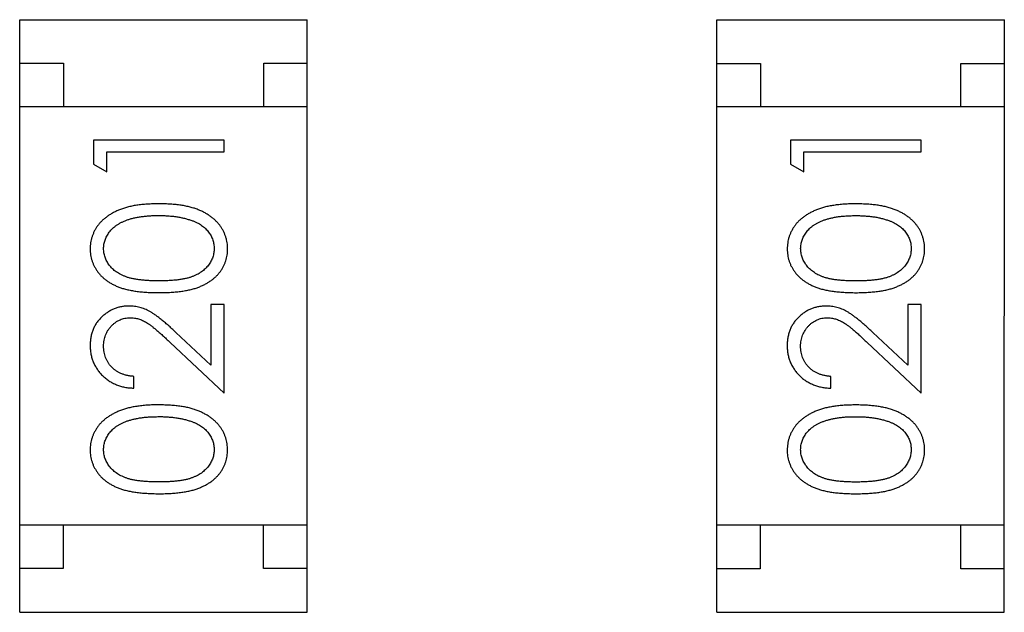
# Model space of a CAD drawing. Header units: millimetres. Extents: x 344 to 667, y 229 to 335.
# Tile 16 of 206: x 559.239 to 560.369, y 267.341 to 268.021. Entities that reach past the tile are written whole.
import ezdxf

# ---------------------------------------------------------------- set-up
doc = ezdxf.new("R2010")
doc.units = ezdxf.units.MM
doc.header["$LTSCALE"] = 0.5
doc.layers.get('0').update_dxf_attribs({"linetype": 'CONTINUOUS'})

msp = doc.modelspace()

# ---------------------------------------------------------------- linework, layer by layer
at = {"linetype": 'Continuous'}
for p, q in [((559.2392, 267.3413), (559.2393, 268.0213)), ((559.2393, 268.0213), (559.5693, 268.0213)), ((559.5692, 267.3413), (559.5693, 268.0213)), ((560.0392, 267.3412), (560.0393, 268.0212)), ((560.0393, 268.0212), (560.3693, 268.0212)), ((560.3692, 267.3412), (560.3693, 268.0212)), ((559.2393, 267.9713), (559.2893, 267.9713)), ((559.2893, 267.9713), (559.2893, 267.9213)), ((559.5193, 267.9213), (559.5193, 267.9713)), ((559.5193, 267.9713), (559.5693, 267.9713)), ((560.0393, 267.9712), (560.0893, 267.9712)), ((560.0893, 267.9712), (560.0893, 267.9212)), ((560.3193, 267.9212), (560.3193, 267.9712)), ((560.3193, 267.9712), (560.3693, 267.9712)), ((559.5693, 267.9213), (559.2393, 267.9213)), ((560.3693, 267.9212), (560.0393, 267.9212)), ((559.324, 267.8831), (559.324, 267.8554)), ((559.474, 267.8831), (559.324, 267.8831)), ((559.474, 267.8696), (559.474, 267.8831)), ((560.124, 267.883), (560.124, 267.8553)), ((560.274, 267.883), (560.124, 267.883)), ((560.274, 267.8695), (560.274, 267.883)), ((559.3394, 267.8465), (559.3394, 267.8696)), ((559.3394, 267.8696), (559.474, 267.8696)), ((560.1393, 267.8465), (560.1393, 267.8696)), ((560.1393, 267.8696), (560.274, 267.8695)), ((559.324, 267.8554), (559.3394, 267.8465)), ((560.124, 267.8553), (560.1393, 267.8465)), ((559.4586, 267.6946), (559.4586, 267.6248)), ((559.474, 267.6946), (559.4586, 267.6946)), ((559.474, 267.5927), (559.474, 267.6946)), ((560.2586, 267.6945), (560.2586, 267.6247)), ((560.2739, 267.6945), (560.2586, 267.6945)), ((560.2739, 267.5926), (560.2739, 267.6945)), ((559.4586, 267.6248), (559.4185, 267.6623)), ((560.2586, 267.6247), (560.2185, 267.6623)), ((559.4119, 267.6509), (559.474, 267.5927)), ((560.2119, 267.6508), (560.2739, 267.5926)), ((559.3701, 267.5985), (559.3701, 267.6119)), ((560.1701, 267.5984), (560.1701, 267.6119)), ((559.5692, 267.4413), (559.2392, 267.4413)), ((559.2892, 267.4413), (559.2892, 267.3913)), ((559.5192, 267.3913), (559.5192, 267.4413)), ((560.3692, 267.4412), (560.0392, 267.4412)), ((560.0892, 267.4412), (560.0892, 267.3912)), ((560.3192, 267.3912), (560.3192, 267.4412)), ((559.2892, 267.3913), (559.2392, 267.3913)), ((559.5692, 267.3913), (559.5192, 267.3913)), ((560.0892, 267.3912), (560.0392, 267.3912)), ((560.3692, 267.3912), (560.3192, 267.3912)), ((559.2392, 267.3413), (559.5692, 267.3413)), ((560.0392, 267.3412), (560.3692, 267.3412))]:
    msp.add_line(p, q, dxfattribs=at)
for points, knots in [([(559.399, 267.81), (559.3967, 267.81), (559.3922, 267.8099), (559.3857, 267.8096), (559.3795, 267.8091), (559.3736, 267.8084), (559.3681, 267.8074), (559.363, 267.8062), (559.3583, 267.8048), (559.3538, 267.8032), (559.3498, 267.8014), (559.3459, 267.7995), (559.3424, 267.7974), (559.3391, 267.7951), (559.336, 267.7927), (559.3333, 267.7902), (559.3307, 267.7874), (559.3285, 267.7846), (559.3265, 267.7816), (559.3248, 267.7785), (559.3234, 267.7753), (559.3222, 267.7721), (559.3212, 267.7687), (559.3206, 267.7653), (559.3202, 267.7618), (559.3201, 267.7594), (559.3201, 267.7582)], [0, 0, 0, 0, 0.065278, 0.127205, 0.186168, 0.241675, 0.294115, 0.343609, 0.390387, 0.434463, 0.476646, 0.517002, 0.555936, 0.593716, 0.630057, 0.665601, 0.700745, 0.734917, 0.768681, 0.802087, 0.834849, 0.867433, 0.900138, 0.932806, 0.966212, 1, 1, 1, 1]), ([(559.4778, 267.7582), (559.4778, 267.7594), (559.4778, 267.7618), (559.4773, 267.7653), (559.4767, 267.7687), (559.4757, 267.7721), (559.4745, 267.7753), (559.4731, 267.7785), (559.4713, 267.7816), (559.4693, 267.7847), (559.4671, 267.7875), (559.4645, 267.7903), (559.4618, 267.7929), (559.4587, 267.7953), (559.4554, 267.7975), (559.4519, 267.7996), (559.4481, 267.8015), (559.444, 267.8033), (559.4396, 267.8049), (559.4349, 267.8062), (559.4298, 267.8074), (559.4243, 267.8084), (559.4185, 267.8091), (559.4123, 267.8096), (559.4058, 267.8099), (559.4013, 267.81), (559.399, 267.81)], [0, 0, 0, 0, 0.033824, 0.067298, 0.10028, 0.133019, 0.165736, 0.198792, 0.232372, 0.266409, 0.301016, 0.336196, 0.371972, 0.408574, 0.446394, 0.485225, 0.525372, 0.567224, 0.611081, 0.65775, 0.70702, 0.759235, 0.814484, 0.873227, 0.934937, 1, 1, 1, 1]), ([(560.199, 267.8099), (560.1967, 267.8099), (560.1922, 267.8099), (560.1857, 267.8096), (560.1795, 267.809), (560.1736, 267.8083), (560.1681, 267.8073), (560.163, 267.8062), (560.1583, 267.8047), (560.1538, 267.8032), (560.1498, 267.8013), (560.1459, 267.7994), (560.1424, 267.7973), (560.139, 267.7951), (560.136, 267.7927), (560.1332, 267.7901), (560.1307, 267.7874), (560.1285, 267.7845), (560.1265, 267.7815), (560.1248, 267.7784), (560.1233, 267.7753), (560.1222, 267.772), (560.1212, 267.7687), (560.1206, 267.7652), (560.1202, 267.7617), (560.1201, 267.7594), (560.1201, 267.7582)], [0, 0, 0, 0, 0.065278, 0.127205, 0.186168, 0.241675, 0.294115, 0.343609, 0.390387, 0.434463, 0.476646, 0.517002, 0.555936, 0.593716, 0.630057, 0.665601, 0.700745, 0.734917, 0.768681, 0.802087, 0.834849, 0.867433, 0.900138, 0.932806, 0.966212, 1, 1, 1, 1]), ([(560.2778, 267.7582), (560.2778, 267.7593), (560.2777, 267.7617), (560.2773, 267.7652), (560.2767, 267.7687), (560.2757, 267.772), (560.2745, 267.7753), (560.2731, 267.7785), (560.2713, 267.7816), (560.2693, 267.7846), (560.2671, 267.7875), (560.2645, 267.7902), (560.2618, 267.7928), (560.2587, 267.7952), (560.2554, 267.7975), (560.2519, 267.7995), (560.2481, 267.8015), (560.244, 267.8032), (560.2396, 267.8049), (560.2348, 267.8062), (560.2298, 267.8074), (560.2243, 267.8083), (560.2185, 267.809), (560.2123, 267.8096), (560.2058, 267.8098), (560.2013, 267.8099), (560.199, 267.8099)], [0, 0, 0, 0, 0.033824, 0.067298, 0.10028, 0.133019, 0.165736, 0.198792, 0.232372, 0.266409, 0.301016, 0.336196, 0.371972, 0.408574, 0.446394, 0.485225, 0.525372, 0.567224, 0.611081, 0.65775, 0.70702, 0.759235, 0.814484, 0.873227, 0.934937, 1, 1, 1, 1]), ([(559.3355, 267.7587), (559.3356, 267.7603), (559.3358, 267.7636), (559.337, 267.7685), (559.3392, 267.7731), (559.3415, 267.7769), (559.3438, 267.7797), (559.3458, 267.7818), (559.348, 267.7837), (559.3505, 267.7855), (559.3532, 267.7872), (559.3561, 267.7888), (559.3593, 267.7902), (559.3627, 267.7916), (559.3664, 267.7927), (559.3703, 267.7938), (559.3745, 267.7946), (559.3789, 267.7953), (559.3836, 267.7958), (559.3885, 267.7963), (559.3936, 267.7965), (559.3972, 267.7965), (559.399, 267.7965)], [0, 0, 0, 0, 0.059689, 0.119507, 0.181075, 0.246162, 0.279894, 0.314468, 0.350403, 0.387474, 0.426147, 0.466624, 0.508745, 0.553328, 0.600058, 0.649177, 0.700552, 0.754894, 0.811825, 0.871514, 0.934319, 1, 1, 1, 1]), ([(559.399, 267.7965), (559.4008, 267.7965), (559.4043, 267.7965), (559.4095, 267.7962), (559.4146, 267.7958), (559.4194, 267.7952), (559.424, 267.7943), (559.4284, 267.7934), (559.4326, 267.7922), (559.4353, 267.7913), (559.4367, 267.7909)], [0, 0, 0, 0, 0.141157, 0.277773, 0.409244, 0.535676, 0.657497, 0.775458, 0.889412, 1, 1, 1, 1]), ([(559.4367, 267.7909), (559.4377, 267.7905), (559.4398, 267.7897), (559.4427, 267.7884), (559.4454, 267.7869), (559.448, 267.7853), (559.4503, 267.7836), (559.4524, 267.7817), (559.4543, 267.7797), (559.4566, 267.7769), (559.4589, 267.7732), (559.4609, 267.7685), (559.4622, 267.7637), (559.4624, 267.7603), (559.4624, 267.7587)], [0, 0, 0, 0, 0.075949, 0.148549, 0.218996, 0.286119, 0.351826, 0.416074, 0.478265, 0.540325, 0.660405, 0.774606, 0.887187, 1, 1, 1, 1]), ([(560.1355, 267.7586), (560.1356, 267.7603), (560.1358, 267.7635), (560.137, 267.7684), (560.1391, 267.7731), (560.1415, 267.7768), (560.1438, 267.7797), (560.1458, 267.7817), (560.148, 267.7837), (560.1505, 267.7855), (560.1532, 267.7872), (560.1561, 267.7887), (560.1593, 267.7902), (560.1627, 267.7915), (560.1664, 267.7926), (560.1703, 267.7937), (560.1745, 267.7945), (560.1789, 267.7953), (560.1836, 267.7958), (560.1885, 267.7962), (560.1936, 267.7964), (560.1972, 267.7964), (560.199, 267.7965)], [0, 0, 0, 0, 0.059689, 0.119507, 0.181075, 0.246162, 0.279894, 0.314468, 0.350403, 0.387474, 0.426147, 0.466624, 0.508745, 0.553328, 0.600058, 0.649177, 0.700552, 0.754894, 0.811825, 0.871514, 0.934319, 1, 1, 1, 1]), ([(560.199, 267.7965), (560.2008, 267.7965), (560.2043, 267.7964), (560.2095, 267.7961), (560.2146, 267.7957), (560.2194, 267.7951), (560.224, 267.7943), (560.2284, 267.7933), (560.2326, 267.7922), (560.2353, 267.7912), (560.2367, 267.7908)], [0, 0, 0, 0, 0.141157, 0.277773, 0.409244, 0.535676, 0.657497, 0.775458, 0.889412, 1, 1, 1, 1]), ([(560.2367, 267.7908), (560.2377, 267.7904), (560.2398, 267.7896), (560.2427, 267.7883), (560.2454, 267.7868), (560.2479, 267.7852), (560.2503, 267.7835), (560.2524, 267.7816), (560.2543, 267.7796), (560.2565, 267.7768), (560.2589, 267.7731), (560.2609, 267.7684), (560.2622, 267.7636), (560.2623, 267.7603), (560.2624, 267.7586)], [0, 0, 0, 0, 0.075949, 0.148549, 0.218996, 0.286119, 0.351826, 0.416074, 0.478265, 0.540325, 0.660405, 0.774606, 0.887187, 1, 1, 1, 1]), ([(559.3201, 267.7582), (559.3201, 267.7571), (559.3202, 267.7547), (559.3206, 267.7513), (559.3212, 267.7479), (559.3222, 267.7446), (559.3233, 267.7414), (559.3248, 267.7383), (559.3265, 267.7352), (559.3285, 267.7323), (559.3307, 267.7295), (559.3331, 267.7268), (559.3359, 267.7244), (559.3388, 267.722), (559.342, 267.7199), (559.3455, 267.7178), (559.3492, 267.716), (559.3531, 267.7143), (559.3574, 267.7129), (559.3621, 267.7116), (559.3673, 267.7105), (559.3728, 267.7096), (559.3788, 267.7089), (559.3851, 267.7084), (559.3919, 267.7081), (559.3966, 267.7081), (559.399, 267.7081)], [0, 0, 0, 0, 0.033742, 0.066533, 0.099153, 0.13154, 0.164087, 0.196563, 0.229707, 0.263315, 0.297504, 0.331686, 0.366482, 0.4021, 0.438958, 0.476748, 0.515985, 0.556589, 0.599519, 0.645765, 0.695487, 0.748721, 0.805687, 0.866754, 0.931405, 1, 1, 1, 1]), ([(559.399, 267.7215), (559.3969, 267.7215), (559.393, 267.7216), (559.3874, 267.7218), (559.3821, 267.7222), (559.3772, 267.7227), (559.3727, 267.7233), (559.3685, 267.7241), (559.3648, 267.725), (559.3614, 267.7261), (559.3583, 267.7274), (559.3553, 267.7287), (559.3526, 267.7302), (559.3501, 267.7318), (559.3478, 267.7336), (559.3457, 267.7355), (559.3437, 267.7375), (559.3415, 267.7404), (559.3391, 267.7441), (559.337, 267.7488), (559.3358, 267.7537), (559.3356, 267.757), (559.3355, 267.7587)], [0, 0, 0, 0, 0.073302, 0.142286, 0.206253, 0.266017, 0.321612, 0.372532, 0.419497, 0.462398, 0.502825, 0.541489, 0.579034, 0.615143, 0.650298, 0.684912, 0.718701, 0.752189, 0.817245, 0.879117, 0.939613, 1, 1, 1, 1]), ([(559.4624, 267.7587), (559.4623, 267.757), (559.4622, 267.7537), (559.4609, 267.7488), (559.4588, 267.7441), (559.4564, 267.7403), (559.4541, 267.7375), (559.4522, 267.7354), (559.45, 267.7335), (559.4477, 267.7318), (559.4452, 267.7301), (559.4425, 267.7287), (559.4396, 267.7273), (559.4365, 267.7261), (559.4331, 267.725), (559.4293, 267.7241), (559.4252, 267.7233), (559.4207, 267.7226), (559.4158, 267.7222), (559.4105, 267.7218), (559.4049, 267.7216), (559.401, 267.7215), (559.399, 267.7215)], [0, 0, 0, 0, 0.060034, 0.120278, 0.182348, 0.247919, 0.281641, 0.315701, 0.350322, 0.385703, 0.421819, 0.459196, 0.497866, 0.538301, 0.58121, 0.628183, 0.679403, 0.734699, 0.794074, 0.858416, 0.927049, 1, 1, 1, 1]), ([(559.399, 267.7081), (559.4014, 267.7081), (559.406, 267.7081), (559.4128, 267.7084), (559.4192, 267.7089), (559.4251, 267.7096), (559.4306, 267.7105), (559.4358, 267.7116), (559.4405, 267.7129), (559.4448, 267.7144), (559.4488, 267.7161), (559.4526, 267.718), (559.456, 267.72), (559.4592, 267.7222), (559.4622, 267.7245), (559.4649, 267.7269), (559.4674, 267.7296), (559.4696, 267.7324), (559.4715, 267.7353), (559.4732, 267.7383), (559.4746, 267.7414), (559.4758, 267.7446), (559.4767, 267.7479), (559.4773, 267.7512), (559.4778, 267.7547), (559.4778, 267.757), (559.4778, 267.7582)], [0, 0, 0, 0, 0.068113, 0.132564, 0.193427, 0.250218, 0.303569, 0.353576, 0.400235, 0.443586, 0.484619, 0.524292, 0.56238, 0.599049, 0.63494, 0.669782, 0.704009, 0.737842, 0.771098, 0.803896, 0.836415, 0.868639, 0.900715, 0.933378, 0.966213, 1, 1, 1, 1]), ([(560.1201, 267.7582), (560.1201, 267.757), (560.1202, 267.7547), (560.1206, 267.7512), (560.1212, 267.7478), (560.1222, 267.7445), (560.1233, 267.7413), (560.1248, 267.7382), (560.1265, 267.7352), (560.1285, 267.7322), (560.1307, 267.7294), (560.1331, 267.7267), (560.1358, 267.7243), (560.1388, 267.7219), (560.142, 267.7198), (560.1455, 267.7178), (560.1492, 267.7159), (560.1531, 267.7143), (560.1574, 267.7128), (560.1621, 267.7115), (560.1672, 267.7104), (560.1728, 267.7096), (560.1787, 267.7089), (560.1851, 267.7084), (560.1919, 267.7081), (560.1966, 267.708), (560.199, 267.708)], [0, 0, 0, 0, 0.033742, 0.066533, 0.099153, 0.13154, 0.164087, 0.196563, 0.229707, 0.263315, 0.297504, 0.331686, 0.366482, 0.4021, 0.438958, 0.476748, 0.515985, 0.556589, 0.599519, 0.645765, 0.695487, 0.748721, 0.805687, 0.866754, 0.931405, 1, 1, 1, 1]), ([(560.199, 267.7215), (560.1969, 267.7215), (560.193, 267.7215), (560.1874, 267.7217), (560.1821, 267.7221), (560.1772, 267.7226), (560.1727, 267.7232), (560.1685, 267.724), (560.1648, 267.7249), (560.1614, 267.726), (560.1582, 267.7273), (560.1553, 267.7286), (560.1526, 267.7301), (560.1501, 267.7318), (560.1478, 267.7335), (560.1457, 267.7354), (560.1437, 267.7374), (560.1415, 267.7403), (560.1391, 267.744), (560.137, 267.7487), (560.1358, 267.7536), (560.1356, 267.757), (560.1355, 267.7586)], [0, 0, 0, 0, 0.073302, 0.142286, 0.206253, 0.266017, 0.321612, 0.372532, 0.419497, 0.462398, 0.502825, 0.541489, 0.579034, 0.615143, 0.650298, 0.684912, 0.718701, 0.752189, 0.817245, 0.879117, 0.939613, 1, 1, 1, 1]), ([(560.2624, 267.7586), (560.2623, 267.757), (560.2622, 267.7536), (560.2609, 267.7488), (560.2588, 267.744), (560.2564, 267.7403), (560.2541, 267.7374), (560.2522, 267.7354), (560.25, 267.7335), (560.2477, 267.7317), (560.2452, 267.7301), (560.2425, 267.7286), (560.2396, 267.7272), (560.2365, 267.726), (560.2331, 267.7249), (560.2293, 267.724), (560.2252, 267.7232), (560.2207, 267.7226), (560.2158, 267.7221), (560.2105, 267.7217), (560.2048, 267.7215), (560.201, 267.7215), (560.199, 267.7215)], [0, 0, 0, 0, 0.060034, 0.120278, 0.182348, 0.247919, 0.281641, 0.315701, 0.350322, 0.385703, 0.421819, 0.459196, 0.497866, 0.538301, 0.58121, 0.628183, 0.679403, 0.734699, 0.794074, 0.858416, 0.927049, 1, 1, 1, 1]), ([(560.199, 267.708), (560.2014, 267.708), (560.206, 267.7081), (560.2128, 267.7084), (560.2192, 267.7089), (560.2251, 267.7096), (560.2306, 267.7105), (560.2358, 267.7115), (560.2405, 267.7129), (560.2448, 267.7144), (560.2488, 267.7161), (560.2526, 267.7179), (560.256, 267.7199), (560.2592, 267.7221), (560.2622, 267.7244), (560.2649, 267.7269), (560.2674, 267.7295), (560.2696, 267.7323), (560.2715, 267.7353), (560.2732, 267.7383), (560.2746, 267.7414), (560.2758, 267.7446), (560.2767, 267.7478), (560.2773, 267.7512), (560.2777, 267.7546), (560.2778, 267.757), (560.2778, 267.7582)], [0, 0, 0, 0, 0.068113, 0.132564, 0.193427, 0.250218, 0.303569, 0.353576, 0.400235, 0.443586, 0.484619, 0.524292, 0.56238, 0.599049, 0.63494, 0.669782, 0.704009, 0.737842, 0.771098, 0.803896, 0.836415, 0.868639, 0.900715, 0.933378, 0.966213, 1, 1, 1, 1]), ([(559.3647, 267.6927), (559.3632, 267.6927), (559.3603, 267.6926), (559.356, 267.692), (559.3518, 267.691), (559.3478, 267.6897), (559.344, 267.6878), (559.3403, 267.6857), (559.3367, 267.6831), (559.3334, 267.6802), (559.3302, 267.677), (559.3275, 267.6735), (559.3252, 267.6697), (559.3233, 267.6657), (559.3219, 267.6615), (559.3209, 267.657), (559.3202, 267.6523), (559.3201, 267.649), (559.3201, 267.6474)], [0, 0, 0, 0, 0.06271, 0.123347, 0.183401, 0.242828, 0.302097, 0.36242, 0.423725, 0.487032, 0.550491, 0.612709, 0.674265, 0.73617, 0.799211, 0.863483, 0.930525, 1, 1, 1, 1]), ([(559.4185, 267.6623), (559.417, 267.6638), (559.414, 267.6666), (559.4097, 267.6705), (559.4055, 267.6741), (559.4016, 267.6773), (559.398, 267.6801), (559.3946, 267.6826), (559.3915, 267.6847), (559.3877, 267.687), (559.3829, 267.6893), (559.377, 267.6912), (559.3709, 267.6925), (559.3668, 267.6926), (559.3647, 267.6927)], [0, 0, 0, 0, 0.09953, 0.192079, 0.277712, 0.357454, 0.429648, 0.495771, 0.555538, 0.608657, 0.707578, 0.804328, 0.901298, 1, 1, 1, 1]), ([(560.1647, 267.6926), (560.1632, 267.6926), (560.1603, 267.6925), (560.156, 267.6919), (560.1518, 267.6909), (560.1478, 267.6896), (560.144, 267.6878), (560.1403, 267.6856), (560.1367, 267.6831), (560.1333, 267.6801), (560.1302, 267.6769), (560.1275, 267.6734), (560.1252, 267.6696), (560.1233, 267.6657), (560.1219, 267.6614), (560.1209, 267.6569), (560.1202, 267.6522), (560.1201, 267.649), (560.1201, 267.6473)], [0, 0, 0, 0, 0.06271, 0.123347, 0.183401, 0.242828, 0.302097, 0.36242, 0.423725, 0.487032, 0.550491, 0.612709, 0.674265, 0.73617, 0.799211, 0.863483, 0.930525, 1, 1, 1, 1]), ([(560.2185, 267.6623), (560.217, 267.6637), (560.214, 267.6665), (560.2096, 267.6704), (560.2055, 267.674), (560.2016, 267.6772), (560.198, 267.68), (560.1946, 267.6825), (560.1915, 267.6846), (560.1877, 267.6869), (560.1829, 267.6893), (560.177, 267.6912), (560.1709, 267.6924), (560.1668, 267.6926), (560.1647, 267.6926)], [0, 0, 0, 0, 0.09953, 0.192079, 0.277712, 0.357454, 0.429648, 0.495771, 0.555538, 0.608657, 0.707578, 0.804328, 0.901298, 1, 1, 1, 1]), ([(559.3355, 267.6467), (559.3355, 267.6478), (559.3356, 267.65), (559.336, 267.6533), (559.3367, 267.6564), (559.3377, 267.6593), (559.339, 267.6622), (559.3405, 267.6649), (559.3424, 267.6674), (559.3444, 267.6698), (559.3467, 267.672), (559.3492, 267.6739), (559.3517, 267.6756), (559.3543, 267.6769), (559.3571, 267.678), (559.3599, 267.6787), (559.3629, 267.6792), (559.3649, 267.6792), (559.3659, 267.6792)], [0, 0, 0, 0, 0.068027, 0.133505, 0.19695, 0.26027, 0.322741, 0.384982, 0.448465, 0.513424, 0.578224, 0.640011, 0.700094, 0.760067, 0.819012, 0.877878, 0.938035, 1, 1, 1, 1]), ([(559.3659, 267.6792), (559.3675, 267.6792), (559.3708, 267.679), (559.3756, 267.678), (559.3802, 267.6763), (559.384, 267.6743), (559.3871, 267.6723), (559.3898, 267.6704), (559.3927, 267.668), (559.396, 267.6654), (559.3996, 267.6623), (559.4034, 267.6589), (559.4076, 267.655), (559.4104, 267.6523), (559.4119, 267.6509)], [0, 0, 0, 0, 0.088014, 0.174976, 0.2638, 0.355443, 0.406413, 0.465519, 0.533076, 0.609353, 0.693899, 0.787171, 0.889197, 1, 1, 1, 1]), ([(560.1355, 267.6466), (560.1355, 267.6477), (560.1356, 267.65), (560.136, 267.6532), (560.1367, 267.6563), (560.1377, 267.6593), (560.139, 267.6621), (560.1405, 267.6648), (560.1423, 267.6673), (560.1444, 267.6698), (560.1467, 267.672), (560.1491, 267.6739), (560.1517, 267.6755), (560.1543, 267.6769), (560.157, 267.6779), (560.1599, 267.6786), (560.1629, 267.6791), (560.1649, 267.6791), (560.1659, 267.6792)], [0, 0, 0, 0, 0.068027, 0.133505, 0.19695, 0.26027, 0.322741, 0.384982, 0.448465, 0.513424, 0.578224, 0.640011, 0.700094, 0.760067, 0.819012, 0.877878, 0.938035, 1, 1, 1, 1]), ([(560.1659, 267.6792), (560.1675, 267.6791), (560.1708, 267.679), (560.1755, 267.6779), (560.1802, 267.6762), (560.184, 267.6743), (560.1871, 267.6722), (560.1898, 267.6703), (560.1927, 267.668), (560.196, 267.6653), (560.1996, 267.6622), (560.2034, 267.6588), (560.2075, 267.6549), (560.2104, 267.6522), (560.2119, 267.6508)], [0, 0, 0, 0, 0.088014, 0.174976, 0.2638, 0.355443, 0.406413, 0.465519, 0.533076, 0.609353, 0.693899, 0.787171, 0.889197, 1, 1, 1, 1]), ([(559.3201, 267.6474), (559.3201, 267.6457), (559.3202, 267.6424), (559.3209, 267.6376), (559.322, 267.633), (559.3235, 267.6285), (559.3256, 267.6243), (559.328, 267.6203), (559.3308, 267.6165), (559.3341, 267.6129), (559.3377, 267.6097), (559.3416, 267.6068), (559.3458, 267.6043), (559.3502, 267.6023), (559.3548, 267.6007), (559.3597, 267.5995), (559.3648, 267.5987), (559.3683, 267.5986), (559.3701, 267.5985)], [0, 0, 0, 0, 0.06445, 0.126725, 0.187421, 0.247417, 0.306749, 0.366595, 0.427749, 0.490235, 0.553031, 0.614805, 0.676505, 0.738096, 0.801021, 0.864897, 0.931209, 1, 1, 1, 1]), ([(559.3701, 267.6119), (559.3688, 267.6121), (559.3662, 267.6123), (559.3624, 267.613), (559.3588, 267.614), (559.3555, 267.6152), (559.3524, 267.6167), (559.3496, 267.6185), (559.3469, 267.6205), (559.3446, 267.6227), (559.3424, 267.6252), (559.3406, 267.6278), (559.339, 267.6306), (559.3377, 267.6335), (559.3367, 267.6366), (559.336, 267.6398), (559.3356, 267.6432), (559.3355, 267.6455), (559.3355, 267.6467)], [0, 0, 0, 0, 0.073648, 0.143686, 0.210962, 0.275557, 0.338064, 0.399311, 0.4594, 0.51934, 0.579024, 0.637809, 0.695959, 0.754122, 0.813113, 0.873453, 0.935561, 1, 1, 1, 1]), ([(560.1201, 267.6473), (560.1201, 267.6456), (560.1202, 267.6424), (560.1209, 267.6375), (560.122, 267.6329), (560.1235, 267.6285), (560.1255, 267.6243), (560.128, 267.6202), (560.1308, 267.6164), (560.1341, 267.6129), (560.1377, 267.6096), (560.1416, 267.6067), (560.1458, 267.6043), (560.1502, 267.6023), (560.1548, 267.6006), (560.1597, 267.5995), (560.1648, 267.5987), (560.1683, 267.5985), (560.1701, 267.5984)], [0, 0, 0, 0, 0.06445, 0.126725, 0.187421, 0.247417, 0.306749, 0.366595, 0.427749, 0.490235, 0.553031, 0.614805, 0.676505, 0.738096, 0.801021, 0.864897, 0.931209, 1, 1, 1, 1]), ([(560.1701, 267.6119), (560.1688, 267.612), (560.1662, 267.6122), (560.1624, 267.613), (560.1588, 267.6139), (560.1555, 267.6152), (560.1524, 267.6167), (560.1496, 267.6184), (560.1469, 267.6204), (560.1446, 267.6227), (560.1424, 267.6251), (560.1405, 267.6277), (560.139, 267.6305), (560.1377, 267.6335), (560.1367, 267.6365), (560.136, 267.6398), (560.1356, 267.6432), (560.1355, 267.6455), (560.1355, 267.6466)], [0, 0, 0, 0, 0.073648, 0.143686, 0.210962, 0.275557, 0.338064, 0.399311, 0.4594, 0.51934, 0.579024, 0.637809, 0.695959, 0.754122, 0.813113, 0.873453, 0.935561, 1, 1, 1, 1]), ([(559.399, 267.5792), (559.3967, 267.5792), (559.3922, 267.5792), (559.3857, 267.5789), (559.3794, 267.5783), (559.3736, 267.5776), (559.3681, 267.5766), (559.363, 267.5755), (559.3583, 267.574), (559.3538, 267.5725), (559.3497, 267.5706), (559.3459, 267.5687), (559.3424, 267.5666), (559.339, 267.5644), (559.336, 267.5619), (559.3332, 267.5594), (559.3307, 267.5567), (559.3285, 267.5538), (559.3265, 267.5508), (559.3248, 267.5477), (559.3233, 267.5446), (559.3222, 267.5413), (559.3212, 267.538), (559.3206, 267.5345), (559.3202, 267.531), (559.3201, 267.5287), (559.3201, 267.5275)], [0, 0, 0, 0, 0.065278, 0.127205, 0.186168, 0.241675, 0.294115, 0.343609, 0.390387, 0.434463, 0.476646, 0.517002, 0.555936, 0.593716, 0.630057, 0.665601, 0.700745, 0.734917, 0.768681, 0.802087, 0.834849, 0.867433, 0.900138, 0.932806, 0.966212, 1, 1, 1, 1]), ([(559.4778, 267.5275), (559.4778, 267.5286), (559.4777, 267.531), (559.4773, 267.5345), (559.4766, 267.538), (559.4757, 267.5413), (559.4745, 267.5446), (559.4731, 267.5478), (559.4713, 267.5509), (559.4693, 267.5539), (559.4671, 267.5568), (559.4645, 267.5595), (559.4618, 267.5621), (559.4587, 267.5645), (559.4554, 267.5668), (559.4518, 267.5688), (559.448, 267.5708), (559.444, 267.5725), (559.4396, 267.5742), (559.4348, 267.5755), (559.4297, 267.5767), (559.4243, 267.5776), (559.4185, 267.5783), (559.4123, 267.5789), (559.4058, 267.5791), (559.4013, 267.5792), (559.399, 267.5792)], [0, 0, 0, 0, 0.033824, 0.067298, 0.10028, 0.133019, 0.165736, 0.198792, 0.232372, 0.266409, 0.301016, 0.336196, 0.371972, 0.408574, 0.446394, 0.485225, 0.525372, 0.567224, 0.611081, 0.65775, 0.70702, 0.759235, 0.814484, 0.873227, 0.934937, 1, 1, 1, 1]), ([(560.199, 267.5792), (560.1967, 267.5791), (560.1922, 267.5791), (560.1856, 267.5788), (560.1794, 267.5783), (560.1736, 267.5775), (560.1681, 267.5766), (560.163, 267.5754), (560.1582, 267.574), (560.1538, 267.5724), (560.1497, 267.5706), (560.1459, 267.5687), (560.1423, 267.5665), (560.139, 267.5643), (560.136, 267.5619), (560.1332, 267.5593), (560.1307, 267.5566), (560.1285, 267.5537), (560.1265, 267.5508), (560.1248, 267.5477), (560.1233, 267.5445), (560.1222, 267.5412), (560.1212, 267.5379), (560.1206, 267.5345), (560.1202, 267.531), (560.1201, 267.5286), (560.1201, 267.5274)], [0, 0, 0, 0, 0.065278, 0.127205, 0.186168, 0.241675, 0.294115, 0.343609, 0.390387, 0.434463, 0.476646, 0.517002, 0.555936, 0.593716, 0.630057, 0.665601, 0.700745, 0.734917, 0.768681, 0.802087, 0.834849, 0.867433, 0.900138, 0.932806, 0.966212, 1, 1, 1, 1]), ([(560.2778, 267.5274), (560.2778, 267.5286), (560.2777, 267.531), (560.2773, 267.5345), (560.2766, 267.5379), (560.2757, 267.5413), (560.2745, 267.5445), (560.273, 267.5477), (560.2713, 267.5508), (560.2693, 267.5538), (560.2671, 267.5567), (560.2645, 267.5594), (560.2618, 267.562), (560.2587, 267.5644), (560.2554, 267.5667), (560.2518, 267.5688), (560.248, 267.5707), (560.244, 267.5725), (560.2396, 267.5741), (560.2348, 267.5754), (560.2297, 267.5766), (560.2243, 267.5775), (560.2185, 267.5782), (560.2123, 267.5788), (560.2058, 267.5791), (560.2013, 267.5791), (560.199, 267.5792)], [0, 0, 0, 0, 0.033824, 0.067298, 0.10028, 0.133019, 0.165736, 0.198792, 0.232372, 0.266409, 0.301016, 0.336196, 0.371972, 0.408574, 0.446394, 0.485225, 0.525372, 0.567224, 0.611081, 0.65775, 0.70702, 0.759235, 0.814484, 0.873227, 0.934937, 1, 1, 1, 1]), ([(559.3355, 267.5279), (559.3356, 267.5296), (559.3357, 267.5328), (559.337, 267.5377), (559.3391, 267.5424), (559.3415, 267.5461), (559.3438, 267.549), (559.3458, 267.551), (559.348, 267.553), (559.3505, 267.5548), (559.3532, 267.5565), (559.3561, 267.558), (559.3593, 267.5595), (559.3627, 267.5608), (559.3664, 267.5619), (559.3703, 267.563), (559.3745, 267.5638), (559.3789, 267.5646), (559.3835, 267.5651), (559.3885, 267.5655), (559.3936, 267.5657), (559.3971, 267.5657), (559.399, 267.5658)], [0, 0, 0, 0, 0.059689, 0.119507, 0.181075, 0.246162, 0.279894, 0.314468, 0.350403, 0.387474, 0.426147, 0.466624, 0.508745, 0.553328, 0.600058, 0.649177, 0.700552, 0.754894, 0.811825, 0.871514, 0.934319, 1, 1, 1, 1]), ([(559.399, 267.5658), (559.4008, 267.5658), (559.4043, 267.5657), (559.4095, 267.5654), (559.4145, 267.565), (559.4194, 267.5644), (559.424, 267.5636), (559.4284, 267.5626), (559.4326, 267.5615), (559.4353, 267.5605), (559.4367, 267.5601)], [0, 0, 0, 0, 0.141157, 0.277773, 0.409244, 0.535676, 0.657497, 0.775458, 0.889412, 1, 1, 1, 1]), ([(560.1355, 267.5278), (560.1356, 267.5295), (560.1357, 267.5328), (560.137, 267.5376), (560.1391, 267.5423), (560.1415, 267.546), (560.1437, 267.5489), (560.1458, 267.5509), (560.148, 267.5529), (560.1505, 267.5547), (560.1532, 267.5564), (560.1561, 267.5579), (560.1593, 267.5594), (560.1627, 267.5607), (560.1664, 267.5619), (560.1703, 267.5629), (560.1745, 267.5638), (560.1789, 267.5645), (560.1835, 267.565), (560.1884, 267.5655), (560.1936, 267.5656), (560.1971, 267.5657), (560.1989, 267.5657)], [0, 0, 0, 0, 0.059689, 0.119507, 0.181075, 0.246162, 0.279894, 0.314468, 0.350403, 0.387474, 0.426147, 0.466624, 0.508745, 0.553328, 0.600058, 0.649177, 0.700552, 0.754894, 0.811825, 0.871514, 0.934319, 1, 1, 1, 1]), ([(560.1989, 267.5657), (560.2007, 267.5657), (560.2043, 267.5657), (560.2095, 267.5654), (560.2145, 267.5649), (560.2193, 267.5643), (560.224, 267.5635), (560.2284, 267.5626), (560.2326, 267.5614), (560.2353, 267.5605), (560.2366, 267.56)], [0, 0, 0, 0, 0.141157, 0.277773, 0.409244, 0.535676, 0.657497, 0.775458, 0.889412, 1, 1, 1, 1]), ([(559.4367, 267.5601), (559.4377, 267.5597), (559.4398, 267.5589), (559.4427, 267.5576), (559.4454, 267.5561), (559.4479, 267.5545), (559.4502, 267.5528), (559.4524, 267.5509), (559.4543, 267.5489), (559.4565, 267.5461), (559.4589, 267.5424), (559.4609, 267.5377), (559.4622, 267.5329), (559.4623, 267.5296), (559.4624, 267.5279)], [0, 0, 0, 0, 0.075949, 0.148549, 0.218996, 0.286119, 0.351826, 0.416074, 0.478265, 0.540325, 0.660405, 0.774606, 0.887187, 1, 1, 1, 1]), ([(560.2366, 267.56), (560.2377, 267.5596), (560.2397, 267.5589), (560.2427, 267.5575), (560.2454, 267.5561), (560.2479, 267.5545), (560.2502, 267.5527), (560.2524, 267.5509), (560.2543, 267.5489), (560.2565, 267.5461), (560.2589, 267.5424), (560.2609, 267.5377), (560.2622, 267.5328), (560.2623, 267.5295), (560.2624, 267.5278)], [0, 0, 0, 0, 0.075949, 0.148549, 0.218996, 0.286119, 0.351826, 0.416074, 0.478265, 0.540325, 0.660405, 0.774606, 0.887187, 1, 1, 1, 1]), ([(559.3201, 267.5275), (559.3201, 267.5263), (559.3202, 267.524), (559.3206, 267.5205), (559.3212, 267.5171), (559.3222, 267.5138), (559.3233, 267.5106), (559.3248, 267.5075), (559.3265, 267.5045), (559.3285, 267.5015), (559.3307, 267.4987), (559.3331, 267.496), (559.3358, 267.4936), (559.3388, 267.4912), (559.342, 267.4891), (559.3454, 267.4871), (559.3492, 267.4852), (559.3531, 267.4836), (559.3574, 267.4821), (559.3621, 267.4808), (559.3672, 267.4797), (559.3728, 267.4789), (559.3787, 267.4782), (559.3851, 267.4777), (559.3919, 267.4774), (559.3966, 267.4773), (559.399, 267.4773)], [0, 0, 0, 0, 0.033742, 0.066533, 0.099153, 0.13154, 0.164087, 0.196563, 0.229707, 0.263315, 0.297504, 0.331686, 0.366482, 0.4021, 0.438958, 0.476748, 0.515985, 0.556589, 0.599519, 0.645765, 0.695487, 0.748721, 0.805687, 0.866754, 0.931405, 1, 1, 1, 1]), ([(559.3989, 267.4908), (559.3969, 267.4908), (559.393, 267.4908), (559.3874, 267.491), (559.3821, 267.4914), (559.3772, 267.4919), (559.3726, 267.4925), (559.3685, 267.4933), (559.3648, 267.4942), (559.3613, 267.4953), (559.3582, 267.4966), (559.3553, 267.4979), (559.3526, 267.4994), (559.3501, 267.5011), (559.3478, 267.5028), (559.3457, 267.5047), (559.3437, 267.5067), (559.3415, 267.5096), (559.3391, 267.5133), (559.337, 267.518), (559.3357, 267.5229), (559.3356, 267.5263), (559.3355, 267.5279)], [0, 0, 0, 0, 0.073302, 0.142286, 0.206253, 0.266017, 0.321612, 0.372532, 0.419497, 0.462398, 0.502825, 0.541489, 0.579034, 0.615143, 0.650298, 0.684912, 0.718701, 0.752189, 0.817245, 0.879117, 0.939613, 1, 1, 1, 1]), ([(559.4624, 267.5279), (559.4623, 267.5263), (559.4622, 267.5229), (559.4609, 267.5181), (559.4588, 267.5133), (559.4564, 267.5096), (559.4541, 267.5067), (559.4522, 267.5047), (559.45, 267.5028), (559.4477, 267.501), (559.4452, 267.4994), (559.4425, 267.4979), (559.4396, 267.4965), (559.4365, 267.4953), (559.4331, 267.4942), (559.4293, 267.4933), (559.4252, 267.4925), (559.4207, 267.4919), (559.4158, 267.4914), (559.4105, 267.491), (559.4048, 267.4908), (559.4009, 267.4908), (559.3989, 267.4908)], [0, 0, 0, 0, 0.060034, 0.120278, 0.182348, 0.247919, 0.281641, 0.315701, 0.350322, 0.385703, 0.421819, 0.459196, 0.497866, 0.538301, 0.58121, 0.628183, 0.679403, 0.734699, 0.794074, 0.858416, 0.927049, 1, 1, 1, 1]), ([(559.399, 267.4773), (559.4014, 267.4773), (559.406, 267.4773), (559.4128, 267.4777), (559.4191, 267.4781), (559.4251, 267.4789), (559.4306, 267.4798), (559.4358, 267.4808), (559.4405, 267.4822), (559.4448, 267.4837), (559.4488, 267.4854), (559.4526, 267.4872), (559.456, 267.4892), (559.4592, 267.4914), (559.4622, 267.4937), (559.4649, 267.4962), (559.4674, 267.4988), (559.4696, 267.5016), (559.4715, 267.5046), (559.4732, 267.5076), (559.4746, 267.5107), (559.4758, 267.5139), (559.4767, 267.5171), (559.4773, 267.5205), (559.4777, 267.5239), (559.4778, 267.5263), (559.4778, 267.5275)], [0, 0, 0, 0, 0.068113, 0.132564, 0.193427, 0.250218, 0.303569, 0.353576, 0.400235, 0.443586, 0.484619, 0.524292, 0.56238, 0.599049, 0.63494, 0.669782, 0.704009, 0.737842, 0.771098, 0.803896, 0.836415, 0.868639, 0.900715, 0.933378, 0.966213, 1, 1, 1, 1]), ([(560.1201, 267.5274), (560.1201, 267.5262), (560.1201, 267.5239), (560.1206, 267.5204), (560.1212, 267.5171), (560.1222, 267.5138), (560.1233, 267.5106), (560.1248, 267.5074), (560.1265, 267.5044), (560.1284, 267.5014), (560.1307, 267.4986), (560.1331, 267.496), (560.1358, 267.4935), (560.1388, 267.4912), (560.142, 267.489), (560.1454, 267.487), (560.1491, 267.4852), (560.1531, 267.4835), (560.1574, 267.482), (560.1621, 267.4808), (560.1672, 267.4796), (560.1728, 267.4788), (560.1787, 267.4781), (560.1851, 267.4776), (560.1919, 267.4773), (560.1966, 267.4773), (560.199, 267.4772)], [0, 0, 0, 0, 0.033742, 0.066533, 0.099153, 0.13154, 0.164087, 0.196563, 0.229707, 0.263315, 0.297504, 0.331686, 0.366482, 0.4021, 0.438958, 0.476748, 0.515985, 0.556589, 0.599519, 0.645765, 0.695487, 0.748721, 0.805687, 0.866754, 0.931405, 1, 1, 1, 1]), ([(560.1989, 267.4907), (560.1969, 267.4907), (560.193, 267.4907), (560.1873, 267.491), (560.1821, 267.4913), (560.1772, 267.4918), (560.1726, 267.4924), (560.1685, 267.4933), (560.1647, 267.4942), (560.1613, 267.4953), (560.1582, 267.4965), (560.1553, 267.4979), (560.1526, 267.4994), (560.1501, 267.501), (560.1478, 267.5027), (560.1456, 267.5046), (560.1437, 267.5067), (560.1415, 267.5095), (560.1391, 267.5133), (560.137, 267.518), (560.1357, 267.5229), (560.1356, 267.5262), (560.1355, 267.5278)], [0, 0, 0, 0, 0.073302, 0.142286, 0.206253, 0.266017, 0.321612, 0.372532, 0.419497, 0.462398, 0.502825, 0.541489, 0.579034, 0.615143, 0.650298, 0.684912, 0.718701, 0.752189, 0.817245, 0.879117, 0.939613, 1, 1, 1, 1]), ([(560.2624, 267.5278), (560.2623, 267.5262), (560.2621, 267.5229), (560.2608, 267.518), (560.2588, 267.5133), (560.2564, 267.5095), (560.2541, 267.5067), (560.2522, 267.5046), (560.25, 267.5027), (560.2477, 267.5009), (560.2452, 267.4993), (560.2425, 267.4978), (560.2396, 267.4965), (560.2365, 267.4952), (560.2331, 267.4941), (560.2293, 267.4932), (560.2251, 267.4925), (560.2206, 267.4918), (560.2157, 267.4913), (560.2105, 267.491), (560.2048, 267.4907), (560.2009, 267.4907), (560.1989, 267.4907)], [0, 0, 0, 0, 0.060034, 0.120278, 0.182348, 0.247919, 0.281641, 0.315701, 0.350322, 0.385703, 0.421819, 0.459196, 0.497866, 0.538301, 0.58121, 0.628183, 0.679403, 0.734699, 0.794074, 0.858416, 0.927049, 1, 1, 1, 1]), ([(560.199, 267.4772), (560.2014, 267.4773), (560.206, 267.4773), (560.2128, 267.4776), (560.2191, 267.4781), (560.2251, 267.4788), (560.2306, 267.4797), (560.2358, 267.4808), (560.2405, 267.4821), (560.2448, 267.4836), (560.2488, 267.4853), (560.2525, 267.4871), (560.256, 267.4892), (560.2592, 267.4913), (560.2622, 267.4936), (560.2649, 267.4961), (560.2673, 267.4988), (560.2695, 267.5016), (560.2715, 267.5045), (560.2732, 267.5075), (560.2746, 267.5106), (560.2757, 267.5138), (560.2767, 267.5171), (560.2773, 267.5204), (560.2777, 267.5239), (560.2778, 267.5262), (560.2778, 267.5274)], [0, 0, 0, 0, 0.068113, 0.132564, 0.193427, 0.250218, 0.303569, 0.353576, 0.400235, 0.443586, 0.484619, 0.524292, 0.56238, 0.599049, 0.63494, 0.669782, 0.704009, 0.737842, 0.771098, 0.803896, 0.836415, 0.868639, 0.900715, 0.933378, 0.966213, 1, 1, 1, 1])]:
    msp.add_open_spline(points, degree=3, knots=knots, dxfattribs=at)

doc.saveas('drawing.dxf')
